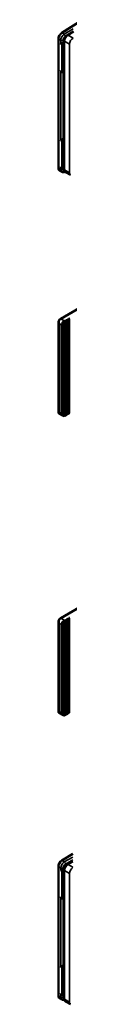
# Model space of a CAD drawing. Header units: millimetres. Extents: x 0 to 5104, y -184 to 1188.
# Tile 109 of 221: x 1295.31 to 1298.34, y 404.34 to 671.04. Entities that reach past the tile are written whole.
import ezdxf

# ---------------------------------------------------------------- set-up
doc = ezdxf.new("R2010")
doc.units = ezdxf.units.MM
doc.header["$LTSCALE"] = 2
doc.layers.add('Sichtbar (ISO)', color=7, linetype='Continuous', lineweight=50)
doc.layers.add('Sichtbar schmal (ISO)', color=7, linetype='Continuous', lineweight=35)

msp = doc.modelspace()

# ---------------------------------------------------------------- linework, layer by layer
at = {"layer": 'Sichtbar (ISO)'}
for p, q in [((1301.812, 671.044), (1296.2, 667.465)), ((1299.403, 667.834), (1297.751, 666.881)), ((1295.307, 630.8), (1295.307, 665.862)), ((1296.339, 657.081), (1296.339, 664.213)), ((1296.716, 664.213), (1296.716, 657.081)), ((1296.72, 665.052), (1296.878, 665.146)), ((1296.786, 665.014), (1296.878, 665.073)), ((1296.878, 665.367), (1296.878, 630.528)), ((1296.477, 656.776), (1296.346, 656.852)), ((1296.878, 656.843), (1296.786, 656.795)), ((1296.339, 630.953), (1296.339, 638.085)), ((1296.716, 638.085), (1296.716, 630.953)), ((1296.878, 639.018), (1296.72, 638.924)), ((1296.786, 638.887), (1296.878, 638.945)), ((1295.583, 630.189), (1296.222, 629.821)), ((1296.477, 630.648), (1296.346, 630.724)), ((1296.878, 630.715), (1296.786, 630.668)), ((1297.145, 629.858), (1297.099, 629.834)), ((1297.251, 629.782), (1298.618, 628.992)), ((1303.109, 594.163), (1295.943, 590.026)), ((1295.508, 589.602), (1295.472, 589.604)), ((1295.943, 590.026), (1295.849, 589.972)), ((1297.008, 589.449), (1297.036, 589.466)), ((1297.033, 589.397), (1297.008, 589.449)), ((1297.036, 589.466), (1297.222, 589.437)), ((1297.036, 589.389), (1297.036, 589.466)), ((1297.222, 589.437), (1297.435, 589.56)), ((1297.371, 589.305), (1297.222, 589.437)), ((1297.385, 589.667), (1297.414, 589.683)), ((1297.435, 589.56), (1297.385, 589.667)), ((1297.414, 589.683), (1297.599, 589.655)), ((1297.414, 589.607), (1297.414, 589.683)), ((1297.435, 589.56), (1297.475, 589.365)), ((1297.599, 589.655), (1297.812, 589.777)), ((1297.748, 589.523), (1297.599, 589.655)), ((1297.852, 589.583), (1297.748, 589.523)), ((1297.748, 564.157), (1297.748, 589.523)), ((1297.763, 589.885), (1297.791, 589.901)), ((1297.812, 589.777), (1297.763, 589.885)), ((1297.791, 589.901), (1297.977, 589.872)), ((1297.791, 589.824), (1297.791, 589.901)), ((1297.812, 589.777), (1297.852, 589.583)), ((1297.852, 564.217), (1297.852, 589.583)), ((1297.977, 589.872), (1298.19, 589.995)), ((1298.125, 589.74), (1297.977, 589.872)), ((1298.229, 589.8), (1298.125, 589.74)), ((1298.125, 564.375), (1298.125, 589.74)), ((1298.14, 590.103), (1298.168, 590.119)), ((1298.19, 589.995), (1298.14, 590.103)), ((1298.168, 590.119), (1298.354, 590.09)), ((1298.168, 590.042), (1298.168, 590.119)), ((1298.19, 589.995), (1298.229, 589.8)), ((1298.229, 564.435), (1298.229, 589.8)), ((1295.335, 589.176), (1295.335, 564.58)), ((1296.337, 588.876), (1296.504, 588.794)), ((1296.659, 563.874), (1296.659, 589.038)), ((1296.994, 563.758), (1296.994, 589.051)), ((1297.098, 563.789), (1297.098, 589.14)), ((1297.475, 589.365), (1297.371, 589.305)), ((1297.371, 563.939), (1297.371, 589.305)), ((1297.475, 563.999), (1297.475, 589.365)), ((1296.381, 563.852), (1295.45, 564.389)), ((1296.337, 563.882), (1296.504, 563.939)), ((1297.222, 563.853), (1297.098, 563.872)), ((1297.222, 563.853), (1297.371, 563.939)), ((1297.371, 563.939), (1297.475, 563.999)), ((1297.599, 564.071), (1297.475, 564.09)), ((1297.599, 564.071), (1297.748, 564.157)), ((1297.748, 564.157), (1297.852, 564.217)), ((1297.977, 564.289), (1297.852, 564.308)), ((1297.977, 564.289), (1298.125, 564.375)), ((1298.125, 564.375), (1298.229, 564.435)), ((1298.354, 564.506), (1298.229, 564.526)), ((1303.109, 513.058), (1295.943, 508.921)), ((1295.335, 508.071), (1295.335, 483.474)), ((1295.508, 508.497), (1295.472, 508.499)), ((1295.943, 508.921), (1295.849, 508.866)), ((1296.337, 507.771), (1296.504, 507.688)), ((1296.659, 482.769), (1296.659, 507.932)), ((1296.994, 482.652), (1296.994, 507.946)), ((1297.008, 508.344), (1297.036, 508.36)), ((1297.033, 508.292), (1297.008, 508.344)), ((1297.036, 508.36), (1297.222, 508.331)), ((1297.036, 508.283), (1297.036, 508.36)), ((1297.098, 482.684), (1297.098, 508.034)), ((1297.222, 508.331), (1297.435, 508.454)), ((1297.371, 508.2), (1297.222, 508.331)), ((1297.475, 508.26), (1297.371, 508.2)), ((1297.371, 482.834), (1297.371, 508.2)), ((1297.385, 508.562), (1297.414, 508.578)), ((1297.435, 508.454), (1297.385, 508.562)), ((1297.414, 508.578), (1297.599, 508.549)), ((1297.414, 508.501), (1297.414, 508.578)), ((1297.435, 508.454), (1297.475, 508.26)), ((1297.475, 482.894), (1297.475, 508.26)), ((1297.599, 508.549), (1297.812, 508.672)), ((1297.748, 508.417), (1297.599, 508.549)), ((1297.852, 508.477), (1297.748, 508.417)), ((1297.748, 483.052), (1297.748, 508.417)), ((1297.763, 508.779), (1297.791, 508.796)), ((1297.812, 508.672), (1297.763, 508.779)), ((1297.791, 508.796), (1297.977, 508.767)), ((1297.791, 508.719), (1297.791, 508.796)), ((1297.812, 508.672), (1297.852, 508.477)), ((1297.852, 483.112), (1297.852, 508.477)), ((1297.977, 508.767), (1298.19, 508.89)), ((1298.125, 508.635), (1297.977, 508.767)), ((1298.229, 508.695), (1298.125, 508.635)), ((1298.125, 483.269), (1298.125, 508.635)), ((1298.14, 508.997), (1298.168, 509.013)), ((1298.19, 508.89), (1298.14, 508.997)), ((1298.168, 509.013), (1298.354, 508.985)), ((1298.168, 508.937), (1298.168, 509.013)), ((1298.19, 508.89), (1298.229, 508.695)), ((1298.229, 483.329), (1298.229, 508.695)), ((1296.381, 482.746), (1295.45, 483.284)), ((1296.337, 482.777), (1296.504, 482.834)), ((1297.222, 482.748), (1297.098, 482.767)), ((1297.222, 482.748), (1297.371, 482.834)), ((1297.371, 482.834), (1297.475, 482.894)), ((1297.599, 482.966), (1297.475, 482.985)), ((1297.599, 482.966), (1297.748, 483.052)), ((1297.748, 483.052), (1297.852, 483.112)), ((1297.977, 483.183), (1297.852, 483.203)), ((1297.977, 483.183), (1298.125, 483.269)), ((1298.125, 483.269), (1298.229, 483.329)), ((1298.354, 483.401), (1298.229, 483.42)), ((1299.197, 445.09), (1296.225, 443.284)), ((1297.751, 442.232), (1299.197, 443.066)), ((1295.307, 441.665), (1295.307, 406.603)), ((1296.339, 440.32), (1296.339, 433.188)), ((1296.716, 433.188), (1296.716, 440.32)), ((1296.72, 441.159), (1297.006, 441.33)), ((1296.973, 441.241), (1296.786, 441.122)), ((1296.878, 405.879), (1296.878, 440.718)), ((1296.346, 432.959), (1296.477, 432.883)), ((1296.786, 432.903), (1296.878, 432.95)), ((1296.339, 414.192), (1296.339, 407.061)), ((1296.716, 407.061), (1296.716, 414.192)), ((1296.72, 415.032), (1296.878, 415.125)), ((1296.878, 415.053), (1296.786, 414.994)), ((1295.583, 405.993), (1296.222, 405.624)), ((1296.346, 406.831), (1296.477, 406.755)), ((1296.786, 406.775), (1296.878, 406.822)), ((1298.618, 404.343), (1297.251, 405.132))]:
    msp.add_line(p, q, dxfattribs=at)
for centre, major_axis, ratio, start_param, end_param in [((1296.25, 666.406), (0.667, 1.155), 0.5773503, 0.837758, 2.3561945), ((1296.81, 664.485), (0.333, 0.577), 0.5773503, 0.837758, 2.3561945), ((1296.746, 664.522), (-0.351, -0.567), 0.5971344, 3.9980659, 4.2761147), ((1296.999, 664.376), (-0.2, -0.346), 0.5773503, 4.3698353, 5.4977871), ((1296.81, 657.353), (-0.333, -0.577), 0.5773503, 5.4977871, 7.0162236), ((1296.999, 657.244), (-0.2, -0.346), 0.5773503, 5.4977871, 6.625739), ((1296.81, 638.357), (0.333, 0.577), 0.5773503, 0.837758, 2.3561945), ((1296.746, 638.394), (0.351, 0.567), 0.5971344, 0.8564733, 1.1345221), ((1296.999, 638.248), (-0.2, -0.346), 0.5773503, 4.3698353, 5.4977871), ((1296.25, 631.344), (-0.667, -1.155), 0.5773503, 5.4977871, 6.2831853), ((1296.904, 630.967), (-0.69, -1.141), 0.5902996, 0.0118742, 0.0139894), ((1296.81, 631.225), (-0.333, -0.577), 0.5773503, 5.4977871, 7.0162236), ((1296.999, 631.116), (-0.2, -0.346), 0.5773503, 5.4977871, 6.625739), ((1295.849, 589.264), (0.433, 0.751), 0.5773503, 0.7853982, 1.448272), ((1295.943, 589.209), (-0.5, -0.866), 0.5773503, 3.9269908, 4.5898646), ((1296.881, 588.668), (0.5, 0.866), 0.5773503, 1.3366885, 1.6630346), ((1296.975, 588.614), (-0.433, -0.751), 0.5773503, 4.4686359, 4.8046272), ((1297.522, 588.298), (1.926, -0.361), 0.4107544, 2.0057305, 2.1988286), ((1297.093, 588.546), (0.5, 0.866), 0.5773503, 0.8348365, 1.1435904), ((1297.187, 588.491), (-0.433, -0.751), 0.5773503, 4.073357, 4.2481791), ((1297.033, 588.581), (0.436, -1.379), 0.2019062, 2.0894968, 2.1389351), ((1296.881, 564.718), (-0.5, -0.866), 0.5773503, 6.1909471, 6.5172931), ((1296.975, 564.663), (-0.433, -0.751), 0.5773503, 6.1909471, 6.5269383), ((1297.522, 564.347), (-1.926, 0.361), 0.4107544, 1.0962479, 1.289346), ((1297.093, 564.595), (-0.5, -0.866), 0.5773503, 0.4272059, 0.7359598), ((1297.187, 564.541), (0.433, 0.751), 0.5773503, 3.6058025, 3.7806246), ((1295.849, 508.159), (0.433, 0.751), 0.5773503, 0.7853982, 1.448272), ((1295.943, 508.104), (-0.5, -0.866), 0.5773503, 3.9269908, 4.5898646), ((1296.881, 507.563), (0.5, 0.866), 0.5773503, 1.3366885, 1.6630346), ((1296.975, 507.508), (-0.433, -0.751), 0.5773503, 4.4686359, 4.8046272), ((1297.522, 507.192), (1.926, -0.361), 0.4107544, 2.0057305, 2.1988286), ((1297.093, 507.44), (0.5, 0.866), 0.5773503, 0.8348365, 1.1435904), ((1297.187, 507.386), (-0.433, -0.751), 0.5773503, 4.073357, 4.2481791), ((1297.033, 507.475), (0.436, -1.379), 0.2019062, 2.0894968, 2.1389351), ((1296.881, 483.612), (-0.5, -0.866), 0.5773503, 6.1909471, 6.5172931), ((1296.975, 483.558), (-0.433, -0.751), 0.5773503, 6.1909471, 6.5269383), ((1297.522, 483.242), (-1.926, 0.361), 0.4107544, 1.0962479, 1.289346), ((1297.093, 483.49), (-0.5, -0.866), 0.5773503, 0.4272059, 0.7359598), ((1297.187, 483.435), (0.433, 0.751), 0.5773503, 3.6058025, 3.7806246), ((1296.25, 442.21), (0.667, 1.155), 0.5773503, 0.8115781, 2.3561945), ((1296.81, 440.592), (-0.333, -0.577), 0.5773503, 3.9793507, 5.4977871), ((1296.746, 440.63), (-0.351, -0.567), 0.5971344, 3.9980659, 4.2761147), ((1296.999, 440.484), (0.2, 0.346), 0.5773503, 1.2282427, 2.3561945), ((1296.81, 433.461), (-0.333, -0.577), 0.5773503, 5.4977871, 7.0162236), ((1296.999, 433.352), (-0.2, -0.346), 0.5773503, 5.4977871, 6.625739), ((1296.81, 414.465), (-0.333, -0.577), 0.5773503, 3.9793507, 5.4977871), ((1296.746, 414.502), (0.351, 0.567), 0.5971344, 0.8564733, 1.1345221), ((1296.999, 414.356), (0.2, 0.346), 0.5773503, 1.2282427, 2.3561945), ((1296.25, 407.148), (-0.667, -1.155), 0.5773503, 5.4977871, 6.2831853), ((1296.904, 406.77), (-0.69, -1.141), 0.5902996, 0.0118742, 0.0143099), ((1296.81, 407.333), (-0.333, -0.577), 0.5773503, 5.4977871, 7.0162236), ((1296.999, 407.224), (-0.2, -0.346), 0.5773503, 5.4977871, 6.625739)]:
    msp.add_ellipse(centre, major_axis=major_axis, ratio=ratio, start_param=start_param, end_param=end_param, dxfattribs=at)
for points, knots in [([(1297.751, 666.881), (1297.651, 666.823), (1297.557, 666.751), (1297.382, 666.584), (1297.302, 666.49), (1297.158, 666.287), (1297.095, 666.178), (1296.991, 665.952), (1296.95, 665.835), (1296.893, 665.601), (1296.878, 665.483), (1296.878, 665.367)], [0, 0, 0, 0, 0.3141593, 0.3141593, 0.6283185, 0.6283185, 0.9424778, 0.9424778, 1.2566371, 1.2566371, 1.5707963, 1.5707963, 1.5707963, 1.5707963]), ([(1296.588, 664.952), (1296.548, 664.915), (1296.501, 664.876), (1296.401, 664.795), (1296.348, 664.754), (1296.231, 664.665), (1296.161, 664.613), (1296.036, 664.519), (1295.982, 664.478), (1295.939, 664.444)], [0.35704141, 0.35704141, 0.35704141, 0.35704141, 0.38287741, 0.38287741, 0.41127465, 0.41127465, 0.45321772, 0.45321772, 0.49516078, 0.49516078, 0.49516078, 0.49516078]), ([(1295.939, 657.312), (1295.979, 657.235), (1296.029, 657.156), (1296.142, 657.014), (1296.206, 656.95), (1296.294, 656.884), (1296.319, 656.867), (1296.346, 656.852)], [0, 0, 0, 0, 0.038851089, 0.038851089, 0.077702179, 0.077702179, 0.092539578, 0.092539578, 0.092539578, 0.092539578]), ([(1295.939, 638.316), (1295.982, 638.35), (1296.036, 638.391), (1296.161, 638.485), (1296.231, 638.537), (1296.348, 638.626), (1296.401, 638.668), (1296.501, 638.748), (1296.548, 638.787), (1296.588, 638.824)], [-0.49523925, -0.49523925, -0.49523925, -0.49523925, -0.45329618, -0.45329618, -0.41135311, -0.41135311, -0.38295588, -0.38295588, -0.35711988, -0.35711988, -0.35711988, -0.35711988]), ([(1295.939, 631.184), (1295.982, 631.101), (1296.036, 631.016), (1296.161, 630.865), (1296.231, 630.8), (1296.315, 630.742), (1296.33, 630.733), (1296.346, 630.724)], [-0.495239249, -0.495239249, -0.495239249, -0.495239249, -0.453296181, -0.453296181, -0.411353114, -0.411353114, -0.402545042, -0.402545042, -0.402545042, -0.402545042]), ([(1297.099, 629.834), (1296.978, 629.773), (1296.848, 629.732), (1296.599, 629.71), (1296.477, 629.723), (1296.317, 629.778), (1296.27, 629.799), (1296.226, 629.824)], [0, 0, 0, 0, 0.06655378, 0.06655378, 0.12721498, 0.12721498, 0.15326578, 0.15326578, 0.15326578, 0.15326578]), ([(1296.878, 630.528), (1296.878, 630.47), (1296.882, 630.413), (1296.898, 630.3), (1296.911, 630.244), (1296.948, 630.135), (1296.971, 630.082), (1297.031, 629.982), (1297.067, 629.934), (1297.151, 629.849), (1297.199, 629.812), (1297.251, 629.782)], [1.57079633, 1.57079633, 1.57079633, 1.57079633, 1.72787596, 1.72787596, 1.88495559, 1.88495559, 2.04203522, 2.04203522, 2.19911486, 2.19911486, 2.35619449, 2.35619449, 2.35619449, 2.35619449]), ([(1295.472, 588.665), (1295.422, 588.761), (1295.389, 588.85), (1295.369, 588.929), (1295.359, 588.968), (1295.351, 589.005), (1295.346, 589.038), (1295.341, 589.072), (1295.34, 589.08), (1295.337, 589.13), (1295.332, 589.218), (1295.34, 589.3), (1295.359, 589.375), (1295.382, 589.466), (1295.422, 589.543), (1295.472, 589.604)], [0, 0, 0, 0, 0.25, 0.25, 0.25, 0.375, 0.375, 0.375, 0.5, 0.5, 0.5, 0.7246053, 0.7246053, 0.7246053, 1, 1, 1, 1]), ([(1295.508, 589.602), (1295.471, 589.547), (1295.44, 589.48), (1295.418, 589.401), (1295.415, 589.393), (1295.413, 589.384), (1295.411, 589.375), (1295.392, 589.297), (1295.384, 589.196), (1295.384, 589.132), (1295.384, 589.096), (1295.386, 589.058), (1295.39, 589.019), (1295.394, 588.979), (1295.404, 588.916), (1295.408, 588.893), (1295.417, 588.848), (1295.434, 588.77), (1295.472, 588.665)], [0, 0, 0, 0, 0.25, 0.25, 0.25, 0.2764652, 0.2764652, 0.2764652, 0.5, 0.5, 0.5, 0.625, 0.625, 0.625, 0.75, 0.75, 0.75, 1, 1, 1, 1]), ([(1296.032, 588.342), (1296.078, 588.443), (1296.104, 588.48), (1296.164, 588.58), (1296.225, 588.681), (1296.285, 588.775), (1296.337, 588.876)], [0, 0, 0, 0, 0.5, 0.5, 0.5, 1, 1, 1, 1]), ([(1296.504, 588.794), (1296.472, 588.749), (1296.433, 588.702), (1296.388, 588.656), (1296.344, 588.61), (1296.272, 588.544), (1296.243, 588.519), (1296.187, 588.469), (1296.104, 588.404), (1296.032, 588.342)], [0, 0, 0, 0, 0.25, 0.25, 0.25, 0.5, 0.5, 0.5, 1, 1, 1, 1]), ([(1295.337, 564.571), (1295.335, 564.576), (1295.336, 564.584), (1295.337, 564.588), (1295.343, 564.607), (1295.372, 564.639), (1295.472, 564.715)], [0.40342716, 0.40342716, 0.40342716, 0.40342716, 0.5, 0.5, 0.5, 1, 1, 1, 1]), ([(1295.472, 564.715), (1295.403, 564.606), (1295.393, 564.58), (1295.386, 564.519), (1295.385, 564.513), (1295.384, 564.506), (1295.384, 564.499), (1295.384, 564.466), (1295.393, 564.441), (1295.411, 564.42), (1295.421, 564.408), (1295.435, 564.398), (1295.45, 564.389)], [0, 0, 0, 0, 0.45177381, 0.45177381, 0.45177381, 0.5, 0.5, 0.5, 0.72317486, 0.72317486, 0.72317486, 0.85555243, 0.85555243, 0.85555243, 0.85555243]), ([(1296.032, 564.391), (1296.068, 564.319), (1296.108, 564.26), (1296.145, 564.212), (1296.181, 564.165), (1296.193, 564.151), (1296.243, 564.102), (1296.344, 564.004), (1296.44, 563.955), (1296.504, 563.939)], [0, 0, 0, 0, 0.25, 0.25, 0.25, 0.5, 0.5, 0.5, 1, 1, 1, 1]), ([(1296.337, 563.882), (1296.285, 563.924), (1296.211, 564.014), (1296.164, 564.091), (1296.141, 564.13), (1296.104, 564.203), (1296.091, 564.233), (1296.078, 564.263), (1296.055, 564.314), (1296.032, 564.391)], [0, 0, 0, 0, 0.5, 0.5, 0.5, 0.75, 0.75, 0.75, 1, 1, 1, 1]), ([(1295.472, 507.56), (1295.422, 507.655), (1295.389, 507.745), (1295.369, 507.824), (1295.359, 507.863), (1295.351, 507.9), (1295.346, 507.933), (1295.341, 507.967), (1295.34, 507.975), (1295.337, 508.024), (1295.332, 508.113), (1295.34, 508.195), (1295.359, 508.269), (1295.382, 508.36), (1295.422, 508.438), (1295.472, 508.499)], [0, 0, 0, 0, 0.25, 0.25, 0.25, 0.375, 0.375, 0.375, 0.5, 0.5, 0.5, 0.7246053, 0.7246053, 0.7246053, 1, 1, 1, 1]), ([(1295.508, 508.497), (1295.471, 508.441), (1295.44, 508.374), (1295.418, 508.296), (1295.415, 508.287), (1295.413, 508.278), (1295.411, 508.269), (1295.392, 508.192), (1295.384, 508.09), (1295.384, 508.027), (1295.384, 507.991), (1295.386, 507.953), (1295.39, 507.913), (1295.394, 507.873), (1295.404, 507.81), (1295.408, 507.788), (1295.417, 507.743), (1295.434, 507.664), (1295.472, 507.56)], [0, 0, 0, 0, 0.25, 0.25, 0.25, 0.2764652, 0.2764652, 0.2764652, 0.5, 0.5, 0.5, 0.625, 0.625, 0.625, 0.75, 0.75, 0.75, 1, 1, 1, 1]), ([(1296.032, 507.236), (1296.078, 507.337), (1296.104, 507.375), (1296.164, 507.475), (1296.225, 507.575), (1296.285, 507.67), (1296.337, 507.771)], [0, 0, 0, 0, 0.5, 0.5, 0.5, 1, 1, 1, 1]), ([(1296.504, 507.688), (1296.472, 507.644), (1296.433, 507.597), (1296.388, 507.551), (1296.344, 507.504), (1296.272, 507.438), (1296.243, 507.414), (1296.187, 507.364), (1296.104, 507.298), (1296.032, 507.236)], [0, 0, 0, 0, 0.25, 0.25, 0.25, 0.5, 0.5, 0.5, 1, 1, 1, 1]), ([(1295.337, 483.465), (1295.335, 483.471), (1295.336, 483.478), (1295.337, 483.482), (1295.343, 483.501), (1295.372, 483.534), (1295.472, 483.609)], [0.40342716, 0.40342716, 0.40342716, 0.40342716, 0.5, 0.5, 0.5, 1, 1, 1, 1]), ([(1295.472, 483.609), (1295.403, 483.501), (1295.393, 483.474), (1295.386, 483.414), (1295.385, 483.407), (1295.384, 483.401), (1295.384, 483.394), (1295.384, 483.361), (1295.393, 483.336), (1295.411, 483.315), (1295.421, 483.303), (1295.435, 483.293), (1295.45, 483.284)], [0, 0, 0, 0, 0.45177381, 0.45177381, 0.45177381, 0.5, 0.5, 0.5, 0.72317486, 0.72317486, 0.72317486, 0.85555243, 0.85555243, 0.85555243, 0.85555243]), ([(1296.032, 483.286), (1296.068, 483.213), (1296.108, 483.154), (1296.145, 483.107), (1296.181, 483.06), (1296.193, 483.045), (1296.243, 482.997), (1296.344, 482.899), (1296.44, 482.85), (1296.504, 482.834)], [0, 0, 0, 0, 0.25, 0.25, 0.25, 0.5, 0.5, 0.5, 1, 1, 1, 1]), ([(1296.337, 482.777), (1296.285, 482.818), (1296.211, 482.909), (1296.164, 482.986), (1296.141, 483.025), (1296.104, 483.098), (1296.091, 483.128), (1296.078, 483.158), (1296.055, 483.209), (1296.032, 483.286)], [0, 0, 0, 0, 0.5, 0.5, 0.5, 0.75, 0.75, 0.75, 1, 1, 1, 1]), ([(1296.588, 441.059), (1296.548, 441.022), (1296.501, 440.983), (1296.401, 440.903), (1296.348, 440.862), (1296.231, 440.773), (1296.161, 440.721), (1296.036, 440.627), (1295.982, 440.585), (1295.939, 440.551)], [-0.13811937, -0.13811937, -0.13811937, -0.13811937, -0.11228337, -0.11228337, -0.08388614, -0.08388614, -0.04194307, -0.04194307, 0, 0, 0, 0]), ([(1297.751, 442.232), (1297.651, 442.174), (1297.557, 442.101), (1297.382, 441.935), (1297.302, 441.841), (1297.158, 441.638), (1297.095, 441.529), (1296.991, 441.303), (1296.95, 441.186), (1296.893, 440.952), (1296.878, 440.834), (1296.878, 440.718)], [0, 0, 0, 0, 0.3141593, 0.3141593, 0.6283185, 0.6283185, 0.9424778, 0.9424778, 1.2566371, 1.2566371, 1.5707963, 1.5707963, 1.5707963, 1.5707963]), ([(1295.939, 433.419), (1295.982, 433.336), (1296.036, 433.251), (1296.161, 433.101), (1296.231, 433.035), (1296.315, 432.978), (1296.33, 432.968), (1296.346, 432.959)], [0, 0, 0, 0, 0.041943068, 0.041943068, 0.083886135, 0.083886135, 0.092694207, 0.092694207, 0.092694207, 0.092694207]), ([(1296.588, 414.931), (1296.548, 414.894), (1296.501, 414.855), (1296.401, 414.775), (1296.348, 414.734), (1296.231, 414.645), (1296.161, 414.593), (1296.036, 414.499), (1295.982, 414.457), (1295.939, 414.423)], [0.35704141, 0.35704141, 0.35704141, 0.35704141, 0.38287741, 0.38287741, 0.41127465, 0.41127465, 0.45321772, 0.45321772, 0.49516078, 0.49516078, 0.49516078, 0.49516078]), ([(1295.939, 407.291), (1295.982, 407.208), (1296.036, 407.123), (1296.161, 406.973), (1296.231, 406.907), (1296.315, 406.85), (1296.33, 406.84), (1296.346, 406.831)], [0, 0, 0, 0, 0.041943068, 0.041943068, 0.083886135, 0.083886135, 0.092694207, 0.092694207, 0.092694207, 0.092694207]), ([(1296.922, 405.565), (1296.846, 405.542), (1296.769, 405.527), (1296.574, 405.515), (1296.454, 405.531), (1296.303, 405.587), (1296.264, 405.606), (1296.226, 405.627)], [0.02674643, 0.02674643, 0.02674643, 0.02674643, 0.06608651, 0.06608651, 0.12610017, 0.12610017, 0.14841131, 0.14841131, 0.14841131, 0.14841131]), ([(1296.878, 405.879), (1296.878, 405.821), (1296.882, 405.764), (1296.898, 405.65), (1296.911, 405.595), (1296.948, 405.486), (1296.971, 405.433), (1297.031, 405.333), (1297.067, 405.285), (1297.151, 405.2), (1297.199, 405.163), (1297.251, 405.132)], [1.57079633, 1.57079633, 1.57079633, 1.57079633, 1.72787596, 1.72787596, 1.88495559, 1.88495559, 2.04203522, 2.04203522, 2.19911486, 2.19911486, 2.35619449, 2.35619449, 2.35619449, 2.35619449])]:
    msp.add_open_spline(points, degree=3, knots=knots, dxfattribs=at)
for points in [[(1296.511, 589.15), (1296.56, 589.112), (1296.61, 589.075), (1296.659, 589.038)], [(1296.994, 589.051), (1296.944, 589.09), (1296.895, 589.129), (1296.845, 589.167)], [(1295.394, 564.447), (1295.375, 564.489), (1295.356, 564.53), (1295.337, 564.57)], [(1296.659, 563.874), (1296.61, 563.852), (1296.56, 563.83), (1296.511, 563.808)], [(1296.845, 563.687), (1296.895, 563.711), (1296.944, 563.734), (1296.994, 563.758)], [(1296.511, 508.045), (1296.56, 508.007), (1296.61, 507.97), (1296.659, 507.932)], [(1296.994, 507.946), (1296.944, 507.985), (1296.895, 508.023), (1296.845, 508.062)], [(1295.394, 483.342), (1295.375, 483.383), (1295.356, 483.424), (1295.337, 483.465)], [(1296.659, 482.769), (1296.61, 482.747), (1296.56, 482.725), (1296.511, 482.703)], [(1296.845, 482.582), (1296.895, 482.605), (1296.944, 482.629), (1296.994, 482.652)]]:
    msp.add_open_spline(points, degree=3, dxfattribs=at)
for points, weights in [([(1297.058, 589.341), (1297.08, 589.234), (1297.098, 589.14)], [1.33562225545, 1.37536313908, 1.41141459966]), ([(1297.098, 563.789), (1297.08, 563.774), (1297.058, 563.759)], [1.41141459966, 1.37536313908, 1.33562225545]), ([(1297.058, 508.236), (1297.08, 508.129), (1297.098, 508.034)], [1.33562225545, 1.37536313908, 1.41141459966]), ([(1297.098, 482.684), (1297.08, 482.668), (1297.058, 482.654)], [1.41141459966, 1.37536313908, 1.33562225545])]:
    msp.add_rational_spline(points, weights, degree=2, dxfattribs=at)
at = {"layer": 'Sichtbar schmal (ISO)'}
for p, q in [((1296.2, 667.465), (1296.853, 667.088)), ((1296.853, 667.088), (1299.303, 668.55)), ((1299.454, 667.751), (1297.918, 666.864)), ((1299.285, 666.075), (1297.918, 666.864)), ((1295.939, 665.496), (1295.307, 665.862)), ((1295.939, 664.444), (1295.939, 665.496)), ((1296.339, 664.213), (1295.939, 664.444)), ((1296.716, 664.213), (1296.339, 664.213)), ((1296.588, 665.49), (1296.588, 664.952)), ((1296.72, 665.052), (1296.786, 665.014)), ((1296.878, 664.866), (1296.786, 665.014)), ((1296.975, 665.231), (1298.342, 664.442)), ((1296.975, 665.231), (1296.975, 630.392)), ((1297.537, 666.728), (1297.189, 666.52)), ((1298.342, 629.603), (1298.342, 664.442)), ((1295.939, 657.312), (1295.939, 638.316)), ((1295.939, 657.312), (1296.339, 657.081)), ((1296.716, 657.081), (1296.339, 657.081)), ((1296.588, 638.824), (1296.588, 656.745)), ((1296.878, 656.848), (1296.786, 656.795)), ((1296.339, 638.085), (1295.939, 638.316)), ((1296.339, 638.085), (1296.716, 638.085)), ((1296.72, 638.924), (1296.786, 638.887)), ((1296.786, 638.887), (1296.878, 638.738)), ((1295.307, 630.8), (1295.939, 630.435)), ((1295.939, 630.435), (1295.939, 631.184)), ((1295.939, 631.184), (1296.339, 630.953)), ((1296.339, 630.953), (1296.716, 630.953)), ((1296.588, 630.617), (1296.588, 630.428)), ((1296.786, 630.668), (1296.878, 630.721)), ((1298.342, 629.603), (1296.975, 630.392)), ((1295.943, 590.026), (1297.033, 589.397)), ((1295.472, 588.665), (1295.472, 564.715)), ((1296.032, 588.342), (1295.472, 588.665)), ((1296.032, 564.391), (1296.032, 588.342)), ((1296.504, 588.794), (1296.504, 563.939)), ((1295.472, 564.715), (1296.032, 564.391)), ((1295.472, 507.56), (1295.472, 483.609)), ((1296.032, 507.236), (1295.472, 507.56)), ((1295.943, 508.921), (1297.033, 508.292)), ((1296.032, 483.286), (1296.032, 507.236)), ((1296.504, 507.688), (1296.504, 482.834)), ((1295.472, 483.609), (1296.032, 483.286)), ((1296.225, 443.284), (1296.878, 442.907)), ((1296.878, 442.907), (1299.197, 444.223)), ((1299.197, 443.464), (1297.205, 442.334)), ((1297.918, 442.215), (1299.197, 442.954)), ((1295.939, 441.3), (1295.307, 441.665)), ((1295.939, 440.551), (1295.939, 441.3)), ((1295.939, 440.551), (1296.339, 440.32)), ((1296.339, 440.32), (1296.716, 440.32)), ((1296.588, 441.294), (1296.588, 441.059)), ((1296.786, 441.122), (1296.72, 441.159)), ((1296.786, 441.122), (1296.896, 440.943)), ((1298.342, 439.793), (1296.975, 440.582)), ((1296.975, 405.743), (1296.975, 440.582)), ((1297.918, 442.215), (1299.2, 441.475)), ((1298.342, 439.793), (1298.342, 404.953)), ((1295.939, 414.423), (1295.939, 433.419)), ((1296.339, 433.188), (1295.939, 433.419)), ((1296.339, 433.188), (1296.716, 433.188)), ((1296.588, 432.852), (1296.588, 414.931)), ((1296.786, 432.903), (1296.878, 432.956)), ((1295.939, 414.423), (1296.339, 414.192)), ((1296.716, 414.192), (1296.339, 414.192)), ((1296.786, 414.994), (1296.72, 415.032)), ((1296.878, 414.845), (1296.786, 414.994)), ((1295.307, 406.603), (1295.939, 406.238)), ((1295.939, 406.238), (1295.939, 407.291)), ((1296.339, 407.061), (1295.939, 407.291)), ((1296.716, 407.061), (1296.339, 407.061)), ((1296.588, 406.724), (1296.588, 406.232)), ((1296.878, 406.828), (1296.786, 406.775)), ((1296.975, 405.743), (1298.342, 404.953))]:
    msp.add_line(p, q, dxfattribs=at)
for centre, major_axis, ratio, start_param, end_param in [((1296.904, 666.028), (0.69, 1.141), 0.5902996, 0.8496322, 2.3680687), ((1296.87, 666.717), (0.239, -0.401), 0.5258893, 0.7783003, 2.3472701), ((1297.918, 665.776), (-0.667, -1.155), 0.5773503, 3.9269908, 5.4977871), ((1297.918, 666.592), (-0.167, 0.289), 0.5773503, 5.4977871, 6.2831853), ((1296.269, 665.687), (0.467, 0), 0.5773503, 3.9269908, 5.4628806), ((1297.222, 665.831), (-0.457, -0.737), 0.5971344, 3.9980659, 5.5165024), ((1297.211, 665.367), (-0.333, 0), 0.5773503, 0, 0.7853982), ((1299.285, 664.986), (0.667, 1.155), 0.5773503, 0.7853982, 2.3561945), ((1296.904, 630.967), (-0.69, -1.141), 0.5902996, 5.5096613, 6.2950595), ((1296.269, 630.625), (0.467, 0), 0.5773503, 3.9269908, 5.4628806), ((1297.222, 630.77), (0.457, 0.737), 0.5971344, 2.3749097, 3.6336846), ((1297.211, 630.528), (-0.333, 0), 0.5773503, 0, 0.7853982), ((1297.918, 630.936), (-0.667, -1.155), 0.5773503, 5.4977871, 6.2831853), ((1296.887, 630.25), (0.212, -0.416), 0.5717628, 6.2831718, 6.46689), ((1299.285, 630.147), (-0.667, -1.155), 0.5773503, 5.4977871, 6.2831853), ((1296.904, 441.832), (-0.69, -1.141), 0.5902996, 3.965045, 5.5096613), ((1296.887, 442.531), (0.23, -0.406), 0.5415547, 0.7899633, 2.3598461), ((1296.269, 441.491), (0.467, 0), 0.5773503, 3.9269908, 5.4628806), ((1297.222, 441.635), (0.457, 0.737), 0.5971344, 0.8302933, 2.3749097), ((1297.211, 440.718), (-0.333, 0), 0.5773503, 0, 0.7853982), ((1297.918, 441.126), (0.667, 1.155), 0.5773503, 0.7853982, 2.3561945), ((1297.918, 441.943), (-0.167, 0.289), 0.5773503, 5.4977871, 6.2831853), ((1299.285, 440.337), (-0.667, -1.155), 0.5773503, 4.0150133, 5.4977871), ((1296.269, 406.429), (0.467, 0), 0.5773503, 3.9269908, 5.4628806), ((1296.904, 406.77), (-0.69, -1.141), 0.5902996, 5.5096613, 6.2950595), ((1297.222, 406.573), (0.457, 0.737), 0.5971344, 2.3749097, 3.3775565), ((1297.211, 405.879), (-0.333, 0), 0.5773503, 0, 0.7853982), ((1297.918, 406.287), (-0.667, -1.155), 0.5773503, 5.4977871, 6.2831853), ((1299.285, 405.498), (-0.667, -1.155), 0.5773503, 5.4977871, 6.2831853)]:
    msp.add_ellipse(centre, major_axis=major_axis, ratio=ratio, start_param=start_param, end_param=end_param, dxfattribs=at)

doc.saveas('drawing.dxf')
